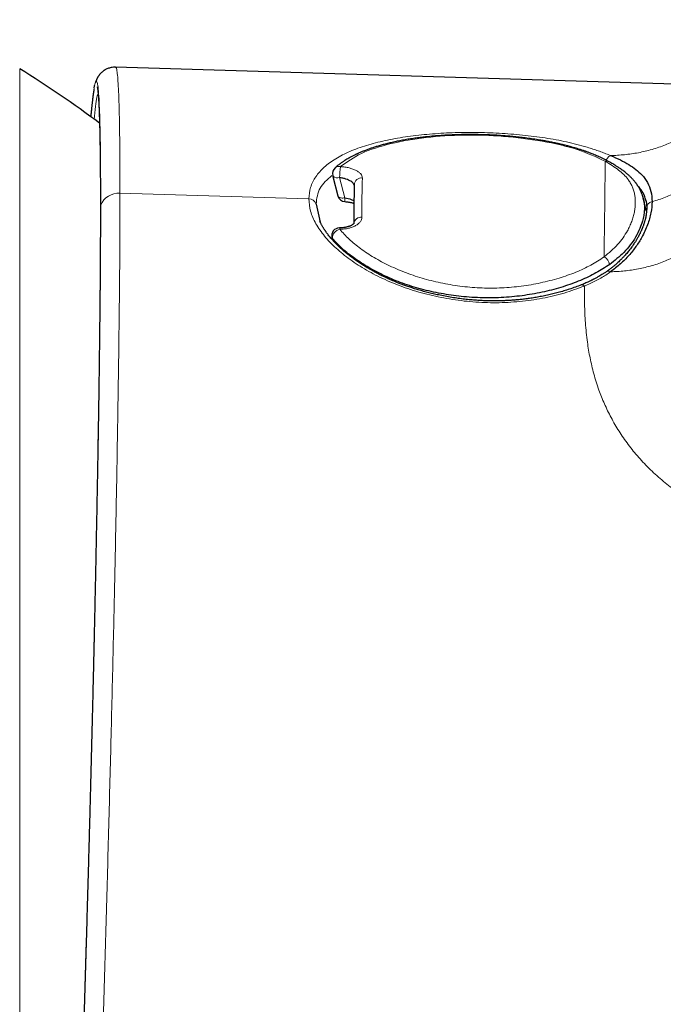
# Model space of a CAD drawing. Header units: millimetres. Extents: x 8 to 709, y 12 to 626.
# Tile 27 of 44: x 392 to 409, y 453 to 479. Entities that reach past the tile are written whole.
import ezdxf

# ---------------------------------------------------------------- set-up
doc = ezdxf.new("R2010")
doc.units = ezdxf.units.MM

msp = doc.modelspace()

# ---------------------------------------------------------------- linework, layer by layer
at = {"color": 8, "linetype": 'Continuous', "lineweight": 0}
for p, q in [((392.459, 477.577), (392.459, 429.463)), ((400.715, 474.769), (400.849, 474.244)), ((395.047, 474.365), (399.92, 474.217)), ((400.533, 473.195), (400.547, 473.14))]:
    msp.add_line(p, q, dxfattribs=at)
at = {"color": 7, "linetype": 'Continuous', "lineweight": 30}
for p, q in [((410.323, 477.152), (394.934, 477.618)), ((394.385, 477.086), (394.402, 477.17)), ((394.408, 477.198), (394.409, 477.203)), ((400.544, 474.792), (400.67, 474.296)), ((408.636, 473.904), (408.552, 474.235)), ((400.108, 474.082), (400.212, 473.618)), ((400.852, 474.147), (400.851, 474.146)), ((400.518, 473.22), (400.535, 473.153))]:
    msp.add_line(p, q, dxfattribs=at)
at = {"color": 7, "linetype": 'Continuous', "lineweight": 30, "flags": 128}
msp.add_lwpolyline([(400.536, 474.822), (400.539, 474.814), (400.543, 474.806)], dxfattribs=at)
at = {"color": 8, "linetype": 'Continuous', "lineweight": 0, "flags": 128}
msp.add_lwpolyline([(400.67, 474.296), (400.673, 474.288), (400.68, 474.277), (400.69, 474.267), (400.703, 474.259), (400.718, 474.252), (400.736, 474.246), (400.756, 474.242), (400.777, 474.24), (400.8, 474.239), (400.824, 474.241), (400.849, 474.244)], dxfattribs=at)
at = {"color": 7, "linetype": 'Continuous', "lineweight": 30}
for centre, radius, start, end in [((377.53, 453.467), 28.358, 53.1923, 58.2338), ((400.73, 474.871), 0.2, 131.538, 194.3675), ((400.864, 474.346), 0.2, 194.3675, 266.3625), ((400.711, 473.269), 0.2, 90.3402, 194.365)]:
    msp.add_arc(centre, radius, start, end, dxfattribs=at)
at = {"color": 8, "linetype": 'Continuous', "lineweight": 0}
for centre, radius, start, end in [((400.695, 474.902), 0.154, 74.3238, 129.4978), ((403.541, 474.689), 2.828, 172.6624, 178.3926), ((168.217, 476.661), 239.354, 359.05663, 359.6478), ((407.603, 475.08), 0.116, 62.8918, 108.3133), ((400.662, 474.94), 0.179, 228.5197, 287.1216), ((401.282, 474.57), 0.188, 84.1617, 175.0506), ((395.012, 473.868), 0.498, 85.9438, 158.0563), ((401.198, 474.203), 0.351, 173.4172, 189.3146), ((394.694, 474.005), 0.151, 161.1602, 180.0353), ((399.922, 474.023), 0.195, 17.6189, 90.8533), ((408.816, 473.975), 0.177, 102.4399, 177.5746), ((401.269, 473.562), 0.186, 83.4959, 175.4221), ((400.653, 473.438), 0.065, 357.5812, 28.8191), ((400.568, 473.233), 0.0525, 194.8883, 227.3757), ((400.764, 473.209), 0.231, 101.2948, 183.4669), ((407.401, 472.467), 0.288, 11.4687, 61.404)]:
    msp.add_arc(centre, radius, start, end, dxfattribs=at)
msp.add_ellipse((406.661, 453.095), major_axis=(-4.647, 24.409), ratio=0.110392, start_param=0.458339, end_param=0.541523, dxfattribs=at)
for points, knots in [([(407.709, 475.336), (407.769, 475.338), (407.888, 475.343), (408.067, 475.358), (408.246, 475.38), (408.425, 475.409), (408.602, 475.447), (408.777, 475.493), (408.951, 475.548), (409.121, 475.612), (409.289, 475.685), (409.452, 475.766), (409.611, 475.856), (409.764, 475.954), (409.911, 476.06), (410.052, 476.173), (410.185, 476.293), (410.311, 476.419), (410.429, 476.551), (410.538, 476.688), (410.639, 476.83), (410.73, 476.976), (410.812, 477.125), (410.884, 477.276), (410.947, 477.43), (411.004, 477.593), (411.053, 477.764), (411.093, 477.944), (411.123, 478.125), (411.145, 478.305), (411.16, 478.485), (411.17, 478.664), (411.175, 478.783), (411.177, 478.843)], [0, 0, 0, 0, 0.0300375, 0.0601709, 0.0904213, 0.1208114, 0.151364, 0.182099, 0.2130326, 0.2441745, 0.2755273, 0.3070858, 0.3388366, 0.3707586, 0.4028241, 0.4349999, 0.4672487, 0.4995308, 0.5318062, 0.5640359, 0.5961835, 0.6282171, 0.6601099, 0.6918412, 0.7233968, 0.7547691, 0.790396, 0.8257883, 0.8609604, 0.8959339, 0.930737, 0.9654077, 1, 1, 1, 1]), ([(394.934, 477.609), (394.937, 477.611), (394.948, 477.62), (394.964, 477.558), (394.984, 477.423), (395, 477.208), (395.015, 476.92), (395.027, 476.557), (395.036, 476.121), (395.042, 475.611), (395.047, 475.032), (395.047, 474.588), (395.047, 474.365)], [0, 0, 0, 0, 0.036015, 0.142632, 0.249161, 0.355691, 0.462308, 0.569105, 0.676172, 0.783607, 0.891513, 1, 1, 1, 1]), ([(411.177, 477.343), (411.175, 477.292), (411.171, 477.188), (411.163, 477.033), (411.151, 476.878), (411.134, 476.723), (411.111, 476.568), (411.08, 476.413), (411.041, 476.259), (410.992, 476.104), (410.933, 475.947), (410.863, 475.791), (410.781, 475.638), (410.689, 475.488), (410.587, 475.342), (410.474, 475.201), (410.351, 475.065), (410.219, 474.936), (410.078, 474.813), (409.93, 474.698), (409.773, 474.591), (409.614, 474.494), (409.452, 474.407), (409.289, 474.329), (409.122, 474.26), (408.952, 474.199), (408.836, 474.165), (408.778, 474.148)], [0, 0, 0, 0, 0.037766, 0.075578, 0.113468, 0.151461, 0.189579, 0.227841, 0.26627, 0.304886, 0.34556, 0.38647, 0.427624, 0.469016, 0.51063, 0.552439, 0.594408, 0.636489, 0.678632, 0.720779, 0.762873, 0.804859, 0.844301, 0.883562, 0.922613, 0.96143, 1, 1, 1, 1]), ([(394.409, 477.203), (394.409, 477.203), (394.42, 477.255), (394.439, 477.265), (394.465, 477.225), (394.487, 477.07), (394.507, 476.817), (394.522, 476.464), (394.535, 476.013), (394.544, 475.461), (394.549, 474.817), (394.55, 474.309), (394.55, 474.054)], [0, 0, 0, 0, 0.0010082, 0.1117075, 0.2228855, 0.3340871, 0.4448947, 0.5553771, 0.6658271, 0.776544, 0.8878324, 1, 1, 1, 1]), ([(394.482, 476.942), (394.472, 476.92), (394.444, 476.857), (394.408, 476.5), (394.384, 476.271)], [0, 0, 0, 0, 0.357582, 1, 1, 1, 1]), ([(399.92, 474.217), (399.929, 474.318), (399.947, 474.519), (400.088, 474.793), (400.306, 475.041), (400.603, 475.26), (400.971, 475.447), (401.401, 475.602), (401.882, 475.727), (402.405, 475.822), (402.963, 475.888), (403.546, 475.927), (404.148, 475.938), (404.757, 475.921), (405.362, 475.878), (405.95, 475.806), (406.515, 475.707), (406.859, 475.617), (407.031, 475.571)], [0, 0, 0, 0, 0.062857, 0.125567, 0.188243, 0.250897, 0.313563, 0.376267, 0.438884, 0.501216, 0.563322, 0.625447, 0.687679, 0.75017, 0.812588, 0.874727, 0.937031, 1, 1, 1, 1]), ([(407.567, 475.19), (407.338, 475.296), (406.875, 475.513), (405.952, 475.718), (404.955, 475.848), (403.923, 475.879), (402.925, 475.818), (402.025, 475.658), (401.244, 475.415), (400.904, 475.171), (400.737, 475.05)], [0, 0, 0, 0, 0.122942, 0.249341, 0.375766, 0.499894, 0.624169, 0.751091, 0.877509, 1, 1, 1, 1]), ([(411.177, 475.843), (411.175, 475.784), (411.17, 475.665), (411.16, 475.486), (411.145, 475.307), (411.123, 475.127), (411.093, 474.947), (411.053, 474.768), (411.004, 474.596), (410.947, 474.434), (410.884, 474.28), (410.812, 474.129), (410.73, 473.98), (410.639, 473.834), (410.538, 473.692), (410.429, 473.555), (410.311, 473.423), (410.185, 473.296), (410.052, 473.176), (409.911, 473.063), (409.764, 472.957), (409.611, 472.859), (409.452, 472.768), (409.289, 472.687), (409.121, 472.614), (408.951, 472.55), (408.777, 472.494), (408.602, 472.448), (408.425, 472.41), (408.246, 472.38), (408.067, 472.358), (407.888, 472.343), (407.769, 472.338), (407.709, 472.336)], [0, 0, 0, 0, 0.034592, 0.069263, 0.104066, 0.13904, 0.174212, 0.209604, 0.245231, 0.276603, 0.308159, 0.33989, 0.371783, 0.403816, 0.435964, 0.468194, 0.500469, 0.532751, 0.565, 0.597176, 0.629241, 0.661163, 0.692914, 0.724473, 0.755826, 0.786967, 0.817901, 0.848636, 0.879189, 0.909579, 0.939829, 0.969962, 1, 1, 1, 1]), ([(407.031, 475.571), (407.081, 475.557), (407.181, 475.527), (407.322, 475.481), (407.458, 475.434), (407.587, 475.385), (407.668, 475.352), (407.709, 475.336)], [0, 0, 0, 0, 0.201847, 0.402059, 0.601343, 0.800416, 1, 1, 1, 1]), ([(407.594, 475.216), (407.595, 475.218), (407.601, 475.235), (407.62, 475.263), (407.648, 475.296), (407.678, 475.321), (407.699, 475.331), (407.709, 475.336)], [0, 0, 0, 0, 0.036915, 0.293807, 0.543632, 0.780418, 1, 1, 1, 1]), ([(400.737, 475.05), (400.776, 475.047), (400.852, 475.041), (400.96, 475.02), (401.058, 474.99), (401.144, 474.953), (401.215, 474.91), (401.267, 474.862), (401.297, 474.811), (401.3, 474.776), (401.301, 474.758)], [0, 0, 0, 0, 0.128621, 0.252147, 0.3751379, 0.5022111, 0.6291265, 0.751194, 0.873216, 1, 1, 1, 1]), ([(407.539, 472.72), (407.663, 472.824), (407.909, 473.031), (408.102, 473.314), (408.204, 473.514), (408.255, 473.636), (408.294, 473.757), (408.323, 473.878), (408.34, 473.999), (408.347, 474.116), (408.343, 474.231), (408.328, 474.34), (408.303, 474.443), (408.266, 474.541), (408.218, 474.633), (408.12, 474.779), (407.932, 474.965), (407.689, 475.115), (407.567, 475.19)], [0, 0, 0, 0, 0.123034, 0.245007, 0.286077, 0.327539, 0.369513, 0.412112, 0.455445, 0.499613, 0.543517, 0.586974, 0.629689, 0.671772, 0.713337, 0.754503, 0.876734, 1, 1, 1, 1]), ([(400.513, 474.819), (400.398, 474.717), (400.157, 474.503), (400.125, 474.226), (400.108, 474.082)], [0, 0, 0, 0, 0.47796, 1, 1, 1, 1]), ([(395.047, 474.365), (395.047, 474.159), (395.047, 473.749), (395.044, 473.071), (395.039, 472.352), (395.031, 471.588), (395.022, 470.783), (395.011, 469.938), (394.998, 469.055), (394.983, 468.134), (394.967, 467.179), (394.948, 466.19), (394.928, 465.169), (394.906, 464.118), (394.882, 463.038), (394.856, 461.931), (394.829, 460.799), (394.8, 459.646), (394.769, 458.477), (394.738, 457.3), (394.705, 456.117), (394.671, 454.932), (394.636, 453.746), (394.6, 452.561), (394.563, 451.38), (394.525, 450.205), (394.487, 449.037), (394.447, 447.878), (394.408, 446.731), (394.367, 445.598), (394.326, 444.481), (394.285, 443.382), (394.243, 442.302), (394.201, 441.247), (394.159, 440.221), (394.117, 439.23), (394.076, 438.277), (394.035, 437.364), (393.995, 436.492), (393.955, 435.662), (393.916, 434.875), (393.877, 434.133), (393.839, 433.436), (393.802, 432.787), (393.766, 432.186), (393.731, 431.635), (393.697, 431.135), (393.665, 430.686), (393.633, 430.292), (393.602, 429.952), (393.573, 429.67), (393.546, 429.447), (393.521, 429.281), (393.497, 429.179), (393.479, 429.132), (393.47, 429.14), (393.468, 429.142)], [0, 0, 0, 0, 0.018967, 0.037843, 0.056643, 0.075381, 0.09407, 0.112723, 0.131353, 0.14997, 0.168588, 0.187217, 0.20587, 0.224559, 0.243297, 0.262096, 0.280972, 0.299938, 0.318904, 0.33778, 0.356579, 0.375316, 0.394004, 0.412657, 0.431285, 0.449902, 0.468518, 0.487147, 0.505799, 0.524488, 0.543225, 0.562025, 0.580901, 0.599868, 0.618835, 0.637711, 0.656511, 0.675249, 0.693938, 0.712591, 0.73122, 0.749838, 0.768455, 0.787085, 0.805738, 0.824427, 0.843164, 0.861964, 0.880839, 0.899806, 0.918772, 0.937647, 0.956447, 0.975184, 0.993872, 1, 1, 1, 1]), ([(394.55, 474.054), (394.55, 473.782), (394.549, 473.24), (394.544, 472.32), (394.535, 471.33), (394.522, 470.263), (394.507, 469.123), (394.487, 467.914), (394.465, 466.64), (394.439, 465.31), (394.41, 463.932), (394.378, 462.511), (394.344, 461.049), (394.306, 459.55), (394.266, 458.025), (394.224, 456.485), (394.18, 454.934), (394.134, 453.372), (394.085, 451.807), (394.036, 450.25), (393.985, 448.71), (393.933, 447.194), (393.88, 445.702), (393.826, 444.239), (393.771, 442.813), (393.717, 441.433), (393.662, 440.108), (393.608, 438.84), (393.554, 437.632), (393.501, 436.491), (393.449, 435.424), (393.398, 434.435), (393.348, 433.529), (393.3, 432.707), (393.254, 431.972), (393.209, 431.327), (393.167, 430.776), (393.127, 430.322), (393.09, 429.968), (393.055, 429.714), (393.024, 429.557), (392.995, 429.516), (392.977, 429.526), (392.969, 429.579), (392.969, 429.58)], [0, 0, 0, 0, 0.024669, 0.049145, 0.073495, 0.097787, 0.122085, 0.146455, 0.170912, 0.195364, 0.21971, 0.243979, 0.268317, 0.292798, 0.317265, 0.341576, 0.365837, 0.390201, 0.414671, 0.439118, 0.463444, 0.487702, 0.511996, 0.536425, 0.560914, 0.585305, 0.60963, 0.634004, 0.6584, 0.68279, 0.707144, 0.731436, 0.755727, 0.78008, 0.804468, 0.828864, 0.85324, 0.877568, 0.901966, 0.926457, 0.950881, 0.975171, 0.999432, 1, 1, 1, 1]), ([(407.031, 471.969), (406.86, 471.906), (406.517, 471.779), (405.952, 471.646), (405.364, 471.561), (404.761, 471.528), (404.153, 471.552), (403.55, 471.626), (402.964, 471.749), (402.404, 471.917), (401.881, 472.128), (401.403, 472.373), (400.978, 472.647), (400.613, 472.943), (400.314, 473.255), (400.092, 473.577), (399.947, 473.903), (399.929, 474.112), (399.92, 474.217)], [0, 0, 0, 0, 0.062508, 0.12495, 0.187299, 0.249488, 0.311732, 0.374181, 0.436712, 0.499168, 0.561549, 0.623944, 0.686322, 0.748648, 0.810946, 0.873355, 0.936192, 1, 1, 1, 1]), ([(401.29, 473.747), (401.288, 473.726), (401.285, 473.686), (401.253, 473.627), (401.2, 473.574), (401.128, 473.526), (401.041, 473.487), (400.943, 473.457), (400.834, 473.439), (400.757, 473.437), (400.718, 473.435)], [0, 0, 0, 0, 0.126743, 0.248747, 0.370817, 0.497752, 0.624824, 0.747819, 0.871357, 1, 1, 1, 1]), ([(400.718, 473.435), (400.795, 473.349), (400.948, 473.176), (401.249, 472.93), (401.599, 472.7), (401.999, 472.489), (402.434, 472.303), (402.896, 472.15), (403.38, 472.033), (403.882, 471.953), (404.392, 471.912), (404.903, 471.914), (405.41, 471.959), (405.905, 472.045), (406.378, 472.166), (406.813, 472.32), (407.207, 472.504), (407.428, 472.648), (407.539, 472.72)], [0, 0, 0, 0, 0.0616902, 0.123061, 0.1851331, 0.248894, 0.3126191, 0.3750677, 0.4371866, 0.4999379, 0.5625739, 0.6245563, 0.6869461, 0.7507844, 0.8146061, 0.8766925, 0.9381202, 1, 1, 1, 1]), ([(407.709, 472.336), (407.668, 472.308), (407.587, 472.251), (407.457, 472.174), (407.322, 472.101), (407.181, 472.032), (407.081, 471.99), (407.031, 471.969)], [0, 0, 0, 0, 0.1996807, 0.3986942, 0.5978565, 0.7980064, 1, 1, 1, 1]), ([(407.709, 472.336), (407.699, 472.34), (407.678, 472.35), (407.648, 472.355), (407.622, 472.352), (407.609, 472.344), (407.603, 472.34)], [0, 0, 0, 0, 0.246426, 0.512168, 0.792551, 1, 1, 1, 1]), ([(407.031, 471.969), (407.024, 471.976), (407.007, 471.99), (406.982, 472), (406.963, 472.004), (406.953, 471.998), (406.95, 471.997)], [0, 0, 0, 0, 0.26696, 0.556077, 0.862118, 1, 1, 1, 1]), ([(407.031, 471.969), (407.031, 471.892), (407.031, 471.739), (407.035, 471.502), (407.043, 471.262), (407.056, 471.017), (407.078, 470.769), (407.106, 470.534), (407.139, 470.315), (407.177, 470.112), (407.222, 469.907), (407.274, 469.701), (407.335, 469.493), (407.402, 469.295), (407.474, 469.106), (407.548, 468.928), (407.63, 468.75), (407.72, 468.573), (407.818, 468.397), (407.924, 468.222), (408.038, 468.049), (408.161, 467.878), (408.292, 467.71), (408.432, 467.545), (408.58, 467.384), (408.735, 467.227), (408.899, 467.074), (409.069, 466.925), (409.247, 466.782), (409.432, 466.644), (409.624, 466.512), (409.821, 466.386), (410.024, 466.266), (410.232, 466.151), (410.445, 466.043), (410.662, 465.941), (410.883, 465.845), (411.119, 465.751), (411.369, 465.66), (411.633, 465.572), (411.901, 465.492), (412.171, 465.419), (412.444, 465.353), (412.718, 465.293), (413.022, 465.235), (413.356, 465.178), (413.721, 465.127), (414.086, 465.083), (414.453, 465.047), (414.82, 465.018), (415.21, 464.992), (415.621, 464.972), (416.055, 464.954), (416.489, 464.94), (416.778, 464.932), (416.923, 464.927)], [0, 0, 0, 0, 0.023332, 0.046662, 0.069988, 0.093313, 0.116646, 0.139982, 0.158314, 0.176641, 0.194964, 0.213288, 0.23162, 0.24996, 0.265591, 0.28122, 0.296845, 0.312467, 0.328089, 0.343716, 0.359353, 0.374988, 0.390621, 0.406251, 0.421878, 0.437504, 0.453129, 0.468754, 0.484383, 0.500007, 0.515627, 0.531248, 0.546872, 0.5625, 0.578132, 0.593766, 0.609399, 0.625027, 0.64288, 0.660733, 0.678591, 0.696454, 0.714319, 0.732182, 0.750036, 0.773359, 0.796685, 0.820017, 0.843353, 0.866688, 0.890015, 0.917509, 0.945006, 0.972505, 1, 1, 1, 1])]:
    msp.add_open_spline(points, degree=3, knots=knots, dxfattribs=at)
at = {"color": 7, "linetype": 'Continuous', "lineweight": 30}
for points, knots in [([(394.934, 477.617), (394.915, 477.617), (394.877, 477.617), (394.823, 477.609), (394.774, 477.597), (394.73, 477.582), (394.693, 477.565), (394.658, 477.546), (394.626, 477.525), (394.597, 477.503), (394.573, 477.482), (394.553, 477.463), (394.537, 477.445), (394.522, 477.427), (394.51, 477.413), (394.502, 477.401), (394.495, 477.392), (394.489, 477.383), (394.482, 477.371), (394.474, 477.358), (394.465, 477.342), (394.455, 477.324), (394.447, 477.307), (394.441, 477.292), (394.435, 477.279), (394.43, 477.265), (394.425, 477.251), (394.419, 477.236), (394.414, 477.22), (394.411, 477.208), (394.409, 477.202)], [0, 0, 0, 0, 0.040734, 0.079612, 0.11632, 0.150624, 0.182381, 0.211537, 0.250521, 0.283908, 0.312208, 0.341405, 0.375197, 0.403939, 0.427495, 0.445889, 0.461523, 0.479713, 0.500668, 0.532221, 0.568503, 0.609394, 0.651244, 0.692352, 0.733343, 0.776316, 0.824476, 0.877818, 0.936329, 1, 1, 1, 1]), ([(394.38, 477.071), (394.38, 477.069), (394.378, 477.061), (394.376, 477.047), (394.373, 477.026), (394.369, 477.003), (394.365, 476.976), (394.361, 476.95), (394.357, 476.925), (394.354, 476.901), (394.351, 476.88), (394.349, 476.862), (394.347, 476.846), (394.345, 476.83), (394.343, 476.814), (394.341, 476.797), (394.339, 476.779), (394.336, 476.759), (394.334, 476.736), (394.331, 476.712), (394.328, 476.685), (394.325, 476.656), (394.321, 476.625), (394.318, 476.592), (394.312, 476.536), (394.304, 476.456), (394.297, 476.383), (394.293, 476.342), (394.293, 476.338)], [0, 0, 0, 0, 0.012849, 0.050982, 0.087628, 0.139401, 0.187867, 0.233017, 0.274855, 0.313724, 0.349827, 0.375087, 0.398791, 0.420945, 0.443377, 0.467486, 0.493269, 0.520726, 0.549854, 0.582159, 0.616293, 0.652252, 0.690032, 0.729627, 0.770586, 0.881146, 0.989521, 1, 1, 1, 1]), ([(394.46, 477.106), (394.46, 477.106), (394.46, 477.106), (394.461, 477.105), (394.462, 477.1), (394.464, 477.09), (394.467, 477.074), (394.469, 477.062), (394.471, 477.048), (394.473, 477.031), (394.475, 477.011), (394.478, 476.986), (394.481, 476.959), (394.484, 476.929), (394.487, 476.89), (394.491, 476.841), (394.495, 476.78), (394.499, 476.711), (394.503, 476.635), (394.507, 476.55), (394.511, 476.457), (394.514, 476.355), (394.518, 476.243), (394.521, 476.124), (394.524, 476.001), (394.527, 475.876), (394.529, 475.778), (394.53, 475.708), (394.531, 475.668), (394.531, 475.629), (394.532, 475.593), (394.533, 475.559), (394.533, 475.527), (394.533, 475.497), (394.534, 475.469), (394.534, 475.446), (394.534, 475.425), (394.535, 475.407), (394.535, 475.389), (394.535, 475.37), (394.535, 475.351), (394.535, 475.334), (394.536, 475.316), (394.536, 475.295), (394.536, 475.269), (394.536, 475.24), (394.537, 475.206), (394.537, 475.168), (394.538, 475.125), (394.538, 475.079), (394.538, 475.028), (394.539, 474.973), (394.539, 474.913), (394.54, 474.848), (394.54, 474.777), (394.541, 474.7), (394.541, 474.618), (394.541, 474.53), (394.542, 474.437), (394.542, 474.338), (394.542, 474.233), (394.542, 474.122), (394.542, 474.045), (394.542, 474.005)], [0, 0, 0, 0, 0.006152, 0.01523, 0.024291, 0.059739, 0.075444, 0.090698, 0.105425, 0.119624, 0.139089, 0.1586, 0.178431, 0.198557, 0.218977, 0.249926, 0.281681, 0.314271, 0.347695, 0.381955, 0.417052, 0.453507, 0.490341, 0.527543, 0.565113, 0.598483, 0.632141, 0.642779, 0.653142, 0.662807, 0.671774, 0.680041, 0.688156, 0.695461, 0.701955, 0.70764, 0.712514, 0.716577, 0.720579, 0.725032, 0.729988, 0.733242, 0.737272, 0.742148, 0.747872, 0.75457, 0.762147, 0.770603, 0.779937, 0.790151, 0.801039, 0.812775, 0.825361, 0.838796, 0.853349, 0.868783, 0.8851, 0.9023, 0.920383, 0.939005, 0.958481, 0.978812, 1, 1, 1, 1]), ([(407.656, 475.183), (407.631, 475.196), (407.583, 475.222), (407.51, 475.258), (407.442, 475.291), (407.378, 475.32), (407.318, 475.345), (407.263, 475.368), (407.213, 475.388), (407.167, 475.406), (407.129, 475.42), (407.096, 475.432), (407.07, 475.441), (407.047, 475.45), (407.019, 475.459), (406.987, 475.47), (406.949, 475.483), (406.903, 475.498), (406.847, 475.515), (406.78, 475.535), (406.707, 475.556), (406.625, 475.579), (406.535, 475.602), (406.437, 475.626), (406.33, 475.651), (406.219, 475.675), (406.106, 475.697), (405.993, 475.718), (405.862, 475.741), (405.714, 475.764), (405.548, 475.786), (405.386, 475.806), (405.227, 475.823), (405.069, 475.837), (404.901, 475.85), (404.721, 475.862), (404.531, 475.87), (404.34, 475.876), (404.15, 475.878), (403.959, 475.878), (403.767, 475.874), (403.574, 475.867), (403.382, 475.856), (403.189, 475.842), (403.015, 475.826), (402.859, 475.809), (402.72, 475.792), (402.582, 475.772), (402.444, 475.75), (402.306, 475.725), (402.171, 475.698), (402.043, 475.67), (401.923, 475.64), (401.812, 475.611), (401.71, 475.582), (401.616, 475.553), (401.528, 475.524), (401.443, 475.494), (401.375, 475.467), (401.321, 475.446), (401.281, 475.43), (401.242, 475.413), (401.21, 475.399), (401.185, 475.388), (401.168, 475.38), (401.153, 475.373), (401.141, 475.368), (401.129, 475.362), (401.114, 475.355), (401.093, 475.344), (401.065, 475.33), (401.031, 475.313), (400.992, 475.292), (400.947, 475.267), (400.897, 475.238), (400.843, 475.205), (400.785, 475.167), (400.724, 475.123), (400.66, 475.075), (400.619, 475.04), (400.597, 475.021)], [0, 0, 0, 0, 0.013889, 0.026744, 0.038578, 0.049402, 0.059223, 0.06805, 0.076282, 0.083421, 0.089473, 0.094441, 0.098339, 0.101763, 0.105044, 0.110691, 0.116326, 0.122369, 0.131107, 0.140706, 0.151199, 0.162587, 0.175131, 0.188609, 0.203026, 0.21805, 0.232861, 0.247425, 0.261738, 0.282905, 0.303453, 0.323391, 0.342722, 0.361704, 0.380683, 0.403453, 0.426217, 0.448974, 0.471723, 0.494633, 0.517793, 0.541201, 0.564875, 0.588828, 0.613132, 0.630812, 0.648767, 0.667003, 0.685523, 0.70433, 0.723365, 0.741739, 0.759166, 0.775642, 0.791162, 0.805723, 0.819476, 0.833219, 0.847065, 0.853888, 0.860735, 0.867608, 0.87425, 0.877841, 0.880939, 0.883544, 0.885656, 0.887465, 0.890156, 0.894052, 0.899154, 0.905465, 0.912988, 0.921728, 0.931688, 0.942875, 0.955292, 0.968948, 0.983847, 1, 1, 1, 1]), ([(407.709, 475.336), (407.795, 475.299), (407.967, 475.225), (408.182, 475.106), (408.366, 474.979), (408.534, 474.827), (408.669, 474.641), (408.761, 474.415), (408.773, 474.237), (408.778, 474.148)], [0, 0, 0, 0, 0.123389, 0.247087, 0.371328, 0.496173, 0.663428, 0.831417, 1, 1, 1, 1]), ([(408.552, 474.231), (408.548, 474.247), (408.54, 474.275), (408.528, 474.315), (408.516, 474.348), (408.504, 474.376), (408.495, 474.399), (408.487, 474.417), (408.479, 474.433), (408.471, 474.45), (408.459, 474.474), (408.443, 474.502), (408.424, 474.534), (408.406, 474.562), (408.39, 474.586), (408.376, 474.606), (408.363, 474.624), (408.349, 474.642), (408.333, 474.662), (408.314, 474.685), (408.292, 474.71), (408.269, 474.735), (408.247, 474.759), (408.224, 474.781), (408.2, 474.805), (408.175, 474.828), (408.152, 474.848), (408.131, 474.866), (408.105, 474.888), (408.072, 474.915), (408.03, 474.947), (407.99, 474.976), (407.953, 475.002), (407.921, 475.023), (407.889, 475.045), (407.853, 475.067), (407.814, 475.092), (407.768, 475.12), (407.715, 475.15), (407.676, 475.172), (407.656, 475.183)], [0, 0, 0, 0, 0.037655, 0.070993, 0.1, 0.124666, 0.144987, 0.16072, 0.175212, 0.190995, 0.208071, 0.240607, 0.270549, 0.297185, 0.320373, 0.340257, 0.356569, 0.374015, 0.394414, 0.417756, 0.444056, 0.473462, 0.496327, 0.520769, 0.546783, 0.573021, 0.596201, 0.616187, 0.634468, 0.67005, 0.708392, 0.747988, 0.774319, 0.800506, 0.826554, 0.853288, 0.883817, 0.91844, 0.957162, 1, 1, 1, 1]), ([(401.09, 474.571), (401.087, 474.583), (401.082, 474.606), (401.048, 474.641), (401.005, 474.673), (400.948, 474.703), (400.879, 474.73), (400.8, 474.753), (400.744, 474.763), (400.715, 474.769)], [0, 0, 0, 0, 0.138537, 0.268128, 0.402814, 0.543002, 0.689055, 0.841294, 1, 1, 1, 1]), ([(401.094, 474.586), (401.094, 474.563), (401.092, 474.518), (401.09, 474.453), (401.089, 474.393), (401.088, 474.338), (401.087, 474.292), (401.086, 474.254), (401.086, 474.223), (401.085, 474.196), (401.085, 474.171), (401.085, 474.145), (401.084, 474.115), (401.084, 474.081), (401.083, 474.041), (401.083, 473.997), (401.083, 473.949), (401.082, 473.892), (401.082, 473.825), (401.082, 473.749), (401.082, 473.669), (401.083, 473.613), (401.083, 473.586)], [0, 0, 0, 0, 0.075335, 0.144418, 0.207251, 0.263834, 0.314168, 0.349332, 0.380639, 0.408088, 0.431752, 0.456405, 0.486785, 0.52152, 0.560612, 0.604061, 0.651865, 0.704026, 0.771093, 0.844211, 0.923381, 1, 1, 1, 1]), ([(408.616, 474.18), (408.605, 474.22), (408.578, 474.312), (408.515, 474.434), (408.448, 474.509), (408.419, 474.541)], [0, 0, 0, 0, 0.303695, 0.702096, 1, 1, 1, 1]), ([(400.849, 474.244), (400.907, 474.233), (400.998, 474.216), (401.066, 474.181), (401.09, 474.169)], [0, 0, 0, 0, 0.635603, 1, 1, 1, 1]), ([(408.55, 474.235), (408.556, 474.211), (408.569, 474.162), (408.577, 474.093), (408.58, 474.036), (408.58, 474.004), (408.58, 473.989), (408.58, 473.959), (408.577, 473.894), (408.563, 473.779), (408.529, 473.63), (408.463, 473.444), (408.325, 473.169), (408.085, 472.841), (407.811, 472.625), (407.684, 472.524)], [0, 0, 0, 0, 0.046736, 0.097929, 0.13426, 0.153935, 0.158516, 0.161612, 0.208841, 0.274407, 0.358308, 0.460542, 0.580937, 0.805035, 1, 1, 1, 1]), ([(394.542, 474.005), (394.542, 473.951), (394.542, 473.844), (394.542, 473.681), (394.542, 473.521), (394.541, 473.363), (394.54, 473.209), (394.54, 473.059), (394.539, 472.914), (394.538, 472.773), (394.537, 472.635), (394.537, 472.5), (394.536, 472.369), (394.535, 472.243), (394.534, 472.122), (394.533, 472.007), (394.532, 471.897), (394.531, 471.797), (394.53, 471.707), (394.529, 471.625), (394.529, 471.545), (394.528, 471.465), (394.527, 471.385), (394.526, 471.303), (394.525, 471.221), (394.524, 471.079), (394.521, 470.873), (394.518, 470.585), (394.514, 470.273), (394.51, 469.938), (394.505, 469.594), (394.5, 469.243), (394.495, 468.886), (394.489, 468.522), (394.483, 468.152), (394.477, 467.777), (394.47, 467.396), (394.463, 467.01), (394.456, 466.62), (394.449, 466.227), (394.441, 465.832), (394.433, 465.435), (394.425, 465.033), (394.417, 464.624), (394.408, 464.208), (394.399, 463.784), (394.39, 463.355), (394.38, 462.922), (394.37, 462.484), (394.36, 462.043), (394.349, 461.598), (394.339, 461.15), (394.328, 460.7), (394.316, 460.248), (394.305, 459.793), (394.293, 459.339), (394.282, 458.887), (394.27, 458.435), (394.258, 457.981), (394.245, 457.523), (394.233, 457.06), (394.22, 456.592), (394.206, 456.122), (394.193, 455.651), (394.179, 455.178), (394.165, 454.704), (394.151, 454.23), (394.137, 453.755), (394.123, 453.28), (394.108, 452.806), (394.094, 452.332), (394.079, 451.862), (394.064, 451.396), (394.05, 450.933), (394.035, 450.473), (394.02, 450.011), (394.004, 449.547), (393.989, 449.081), (393.973, 448.616), (393.958, 448.153), (393.942, 447.692), (393.926, 447.233), (393.91, 446.777), (393.894, 446.324), (393.878, 445.873), (393.862, 445.426), (393.845, 444.981), (393.829, 444.543), (393.813, 444.111), (393.797, 443.684), (393.781, 443.262), (393.765, 442.84), (393.748, 442.419), (393.732, 442), (393.715, 441.585), (393.698, 441.175), (393.682, 440.77), (393.665, 440.369), (393.649, 439.974), (393.632, 439.585), (393.616, 439.201), (393.599, 438.824), (393.583, 438.452), (393.567, 438.088), (393.55, 437.733), (393.535, 437.387), (393.519, 437.047), (393.503, 436.711), (393.487, 436.379), (393.471, 436.051), (393.455, 435.731), (393.44, 435.418), (393.424, 435.111), (393.409, 434.812), (393.395, 434.547), (393.382, 434.316), (393.372, 434.115), (393.361, 433.919), (393.35, 433.726), (393.34, 433.537), (393.329, 433.35), (393.319, 433.17), (393.308, 432.996), (393.298, 432.828), (393.288, 432.661), (393.278, 432.496), (393.268, 432.333), (393.258, 432.182), (393.249, 432.044), (393.241, 431.92), (393.233, 431.802), (393.226, 431.693), (393.219, 431.594), (393.214, 431.521), (393.21, 431.468), (393.208, 431.434), (393.205, 431.403), (393.203, 431.374), (393.201, 431.348), (393.2, 431.326), (393.198, 431.307), (393.197, 431.291), (393.196, 431.278), (393.195, 431.268), (393.195, 431.258), (393.194, 431.247), (393.193, 431.234), (393.192, 431.218), (393.19, 431.198), (393.188, 431.173), (393.186, 431.146), (393.184, 431.118), (393.182, 431.09), (393.18, 431.06), (393.177, 431.019), (393.172, 430.965), (393.167, 430.898), (393.161, 430.83), (393.156, 430.76), (393.15, 430.69), (393.143, 430.615), (393.136, 430.537), (393.129, 430.457), (393.122, 430.381), (393.114, 430.301), (393.106, 430.218), (393.096, 430.134), (393.089, 430.068), (393.083, 430.015), (393.078, 429.976), (393.073, 429.94), (393.069, 429.909), (393.065, 429.881), (393.061, 429.857), (393.058, 429.835), (393.055, 429.816), (393.052, 429.798), (393.05, 429.783), (393.047, 429.768), (393.044, 429.752), (393.041, 429.735), (393.038, 429.72), (393.035, 429.707), (393.032, 429.696), (393.03, 429.688), (393.029, 429.683), (393.027, 429.679), (393.027, 429.676), (393.026, 429.675), (393.026, 429.675), (393.026, 429.675)], [0, 0, 0, 0, 0.005326, 0.010474, 0.015444, 0.020236, 0.024851, 0.029211, 0.033401, 0.03742, 0.041269, 0.045022, 0.048597, 0.051996, 0.055218, 0.058263, 0.061132, 0.063825, 0.066036, 0.068112, 0.07012, 0.072135, 0.074157, 0.076185, 0.078221, 0.080263, 0.086728, 0.093262, 0.100926, 0.108675, 0.116442, 0.124212, 0.131986, 0.139765, 0.14755, 0.155326, 0.163092, 0.170846, 0.17859, 0.186326, 0.193917, 0.201505, 0.209091, 0.216679, 0.224426, 0.232178, 0.239945, 0.247726, 0.255516, 0.263311, 0.271111, 0.278894, 0.286672, 0.29444, 0.302194, 0.309931, 0.317522, 0.325111, 0.332699, 0.340288, 0.348032, 0.355778, 0.36353, 0.371291, 0.379064, 0.386851, 0.394642, 0.402417, 0.41019, 0.417959, 0.425727, 0.43349, 0.441107, 0.448714, 0.456309, 0.463892, 0.471634, 0.479382, 0.487138, 0.494897, 0.502659, 0.510423, 0.518188, 0.525938, 0.533689, 0.541441, 0.549193, 0.556945, 0.564559, 0.572173, 0.579789, 0.587405, 0.595178, 0.602952, 0.610729, 0.618511, 0.626296, 0.634083, 0.641869, 0.649638, 0.657406, 0.665173, 0.672935, 0.680691, 0.688299, 0.695897, 0.70349, 0.71108, 0.718824, 0.726568, 0.734309, 0.742052, 0.749798, 0.757552, 0.765316, 0.770856, 0.776402, 0.781952, 0.787505, 0.79306, 0.798642, 0.80433, 0.809641, 0.815043, 0.820535, 0.826114, 0.831778, 0.837516, 0.842267, 0.846913, 0.851459, 0.855905, 0.859736, 0.863491, 0.864945, 0.866388, 0.867752, 0.868984, 0.870104, 0.871087, 0.871934, 0.872644, 0.873218, 0.873583, 0.873995, 0.874493, 0.875076, 0.875744, 0.87672, 0.877834, 0.879083, 0.880396, 0.881742, 0.883123, 0.884539, 0.887694, 0.891007, 0.894479, 0.898112, 0.901904, 0.905858, 0.91067, 0.915486, 0.920296, 0.925091, 0.931455, 0.937788, 0.94409, 0.947788, 0.95145, 0.954949, 0.958269, 0.961184, 0.963945, 0.966555, 0.969012, 0.971316, 0.973469, 0.975477, 0.978262, 0.981176, 0.984218, 0.987389, 0.989836, 0.992257, 0.994619, 0.995983, 0.99733, 0.998764, 1, 1, 1, 1]), ([(400.852, 474.147), (400.869, 474.145), (400.9, 474.143), (400.944, 474.137), (400.981, 474.131), (401.011, 474.125), (401.035, 474.119), (401.056, 474.114), (401.072, 474.109), (401.081, 474.107), (401.084, 474.106)], [0, 0, 0, 0, 0.204133, 0.382539, 0.536782, 0.667942, 0.776796, 0.863911, 0.951462, 1, 1, 1, 1]), ([(408.639, 473.983), (408.639, 473.971), (408.639, 473.946), (408.637, 473.909), (408.634, 473.873), (408.63, 473.842), (408.626, 473.815), (408.623, 473.793), (408.62, 473.777), (408.617, 473.764), (408.615, 473.755), (408.614, 473.746), (408.611, 473.736), (408.609, 473.725), (408.606, 473.712), (408.602, 473.694), (408.597, 473.673), (408.59, 473.648), (408.582, 473.619), (408.572, 473.587), (408.56, 473.553), (408.549, 473.522), (408.54, 473.496), (408.532, 473.477), (408.526, 473.462), (408.521, 473.448), (408.514, 473.433), (408.506, 473.414), (408.495, 473.39), (408.482, 473.36), (408.466, 473.326), (408.447, 473.288), (408.426, 473.25), (408.406, 473.212), (408.379, 473.167), (408.348, 473.115), (408.31, 473.057), (408.273, 473.003), (408.236, 472.952), (408.199, 472.904), (408.162, 472.857), (408.124, 472.811), (408.09, 472.773), (408.062, 472.741), (408.037, 472.715), (408.009, 472.685), (407.976, 472.652), (407.938, 472.614), (407.895, 472.574), (407.846, 472.53), (407.792, 472.484), (407.731, 472.435), (407.664, 472.384), (407.615, 472.35), (407.59, 472.333)], [0, 0, 0, 0, 0.025399, 0.05334, 0.077869, 0.099009, 0.116778, 0.131189, 0.142253, 0.14946, 0.154907, 0.160712, 0.166935, 0.173577, 0.180638, 0.192281, 0.205606, 0.220911, 0.238195, 0.257461, 0.278712, 0.299054, 0.312473, 0.323668, 0.332635, 0.339543, 0.346927, 0.358603, 0.372557, 0.388795, 0.408733, 0.430899, 0.452776, 0.473934, 0.494371, 0.529476, 0.562197, 0.592519, 0.620666, 0.648056, 0.674921, 0.701255, 0.727053, 0.741936, 0.756836, 0.773951, 0.793877, 0.816613, 0.842155, 0.868801, 0.897925, 0.929514, 0.963547, 1, 1, 1, 1]), ([(408.778, 474.148), (408.773, 474.054), (408.761, 473.864), (408.67, 473.549), (408.535, 473.255), (408.369, 472.988), (408.184, 472.756), (407.968, 472.534), (407.795, 472.402), (407.709, 472.336)], [0, 0, 0, 0, 0.167529, 0.334944, 0.502034, 0.627, 0.751571, 0.875818, 1, 1, 1, 1]), ([(408.613, 474.193), (408.615, 474.189), (408.617, 474.179), (408.623, 474.157), (408.628, 474.129), (408.633, 474.095), (408.637, 474.059), (408.639, 474.022), (408.639, 473.995), (408.639, 473.982)], [0, 0, 0, 0, 0.107539, 0.228822, 0.364458, 0.512474, 0.667732, 0.830181, 1, 1, 1, 1]), ([(406.95, 471.998), (406.899, 471.979), (406.801, 471.94), (406.65, 471.888), (406.502, 471.841), (406.357, 471.8), (406.216, 471.763), (406.074, 471.73), (405.93, 471.701), (405.788, 471.675), (405.651, 471.653), (405.523, 471.636), (405.402, 471.622), (405.29, 471.611), (405.186, 471.602), (405.09, 471.596), (404.991, 471.591), (404.886, 471.587), (404.77, 471.585), (404.65, 471.585), (404.524, 471.587), (404.39, 471.592), (404.247, 471.6), (404.095, 471.612), (403.938, 471.628), (403.776, 471.648), (403.609, 471.673), (403.437, 471.703), (403.275, 471.735), (403.124, 471.769), (402.983, 471.803), (402.846, 471.84), (402.714, 471.878), (402.593, 471.917), (402.48, 471.954), (402.376, 471.991), (402.279, 472.028), (402.195, 472.061), (402.121, 472.092), (402.057, 472.119), (401.998, 472.145), (401.944, 472.17), (401.895, 472.192), (401.857, 472.211), (401.829, 472.224), (401.809, 472.234), (401.79, 472.243), (401.767, 472.255), (401.735, 472.271), (401.695, 472.292), (401.65, 472.316), (401.601, 472.342), (401.551, 472.37), (401.5, 472.399), (401.45, 472.428), (401.402, 472.457), (401.335, 472.498), (401.251, 472.552), (401.147, 472.622), (401.045, 472.695), (400.946, 472.771), (400.869, 472.833), (400.811, 472.883), (400.769, 472.92), (400.732, 472.954), (400.701, 472.982), (400.676, 473.007), (400.653, 473.029), (400.628, 473.055), (400.599, 473.084), (400.568, 473.117), (400.535, 473.152), (400.503, 473.189), (400.47, 473.227), (400.439, 473.267), (400.408, 473.306), (400.383, 473.339), (400.365, 473.365), (400.353, 473.382), (400.343, 473.397), (400.333, 473.411), (400.323, 473.427), (400.31, 473.448), (400.293, 473.475), (400.275, 473.506), (400.257, 473.537), (400.243, 473.564), (400.232, 473.586), (400.224, 473.602), (400.218, 473.614), (400.212, 473.628), (400.206, 473.641), (400.202, 473.649), (400.201, 473.653)], [0, 0, 0, 0, 0.021372, 0.041941, 0.061711, 0.080682, 0.098855, 0.116229, 0.134884, 0.152521, 0.16914, 0.184741, 0.199325, 0.212659, 0.225012, 0.236385, 0.24678, 0.260157, 0.273668, 0.287763, 0.30245, 0.317728, 0.334928, 0.352818, 0.371394, 0.390653, 0.41059, 0.431201, 0.452482, 0.469631, 0.487187, 0.504759, 0.521464, 0.537271, 0.551923, 0.565725, 0.578681, 0.590786, 0.600387, 0.60937, 0.617734, 0.625479, 0.6326, 0.638752, 0.642195, 0.645076, 0.647483, 0.650797, 0.655488, 0.661556, 0.669, 0.676238, 0.684304, 0.692401, 0.700385, 0.708253, 0.716007, 0.733829, 0.751008, 0.770627, 0.789432, 0.807465, 0.81679, 0.825827, 0.834007, 0.841204, 0.846174, 0.85135, 0.857381, 0.864267, 0.87217, 0.880678, 0.889425, 0.898409, 0.907631, 0.917091, 0.926193, 0.931081, 0.935238, 0.938664, 0.941502, 0.945189, 0.950099, 0.956226, 0.964792, 0.972403, 0.979057, 0.984693, 0.988091, 0.990897, 0.993802, 0.997698, 1, 1, 1, 1]), ([(401.084, 473.586), (401.084, 473.586), (401.084, 473.586), (401.083, 473.584), (401.083, 473.584), (401.082, 473.582), (401.079, 473.578), (401.071, 473.57), (401.063, 473.562), (401.052, 473.554), (401.038, 473.545), (401.022, 473.536), (401.003, 473.526), (400.983, 473.518), (400.962, 473.509), (400.938, 473.501), (400.91, 473.493), (400.877, 473.486), (400.841, 473.479), (400.803, 473.474), (400.759, 473.47), (400.727, 473.47), (400.711, 473.469)], [0, 0, 0, 0, 0.019175, 0.074319, 0.129322, 0.157313, 0.181551, 0.215592, 0.256993, 0.306605, 0.355554, 0.411377, 0.459207, 0.506946, 0.556591, 0.600274, 0.655408, 0.722324, 0.780536, 0.845931, 0.918905, 1, 1, 1, 1]), ([(407.684, 472.524), (407.569, 472.45), (407.34, 472.301), (406.933, 472.109), (406.488, 471.945), (406.004, 471.815), (405.49, 471.721), (404.955, 471.667), (404.406, 471.657), (403.86, 471.692), (403.329, 471.769), (402.82, 471.882), (402.334, 472.033), (401.88, 472.223), (401.464, 472.441), (401.096, 472.676), (400.777, 472.927), (400.614, 473.105), (400.533, 473.195)], [0, 0, 0, 0, 0.060654, 0.121775, 0.1834, 0.245561, 0.308294, 0.37163, 0.435601, 0.500238, 0.562643, 0.625162, 0.687797, 0.750551, 0.813408, 0.875893, 0.93807, 1, 1, 1, 1]), ([(407.606, 472.344), (407.585, 472.329), (407.544, 472.301), (407.484, 472.264), (407.431, 472.232), (407.384, 472.205), (407.344, 472.182), (407.309, 472.164), (407.282, 472.149), (407.261, 472.139), (407.245, 472.131), (407.231, 472.124), (407.217, 472.117), (407.203, 472.11), (407.183, 472.101), (407.155, 472.087), (407.116, 472.069), (407.068, 472.048), (407.011, 472.023), (406.968, 472.006), (406.945, 471.997)], [0, 0, 0, 0, 0.109084, 0.206256, 0.291688, 0.365477, 0.427666, 0.479337, 0.525453, 0.550075, 0.573016, 0.594275, 0.613851, 0.63256, 0.658189, 0.700656, 0.755958, 0.824186, 0.905473, 1, 1, 1, 1])]:
    msp.add_open_spline(points, degree=3, knots=knots, dxfattribs=at)

doc.saveas('drawing.dxf')
